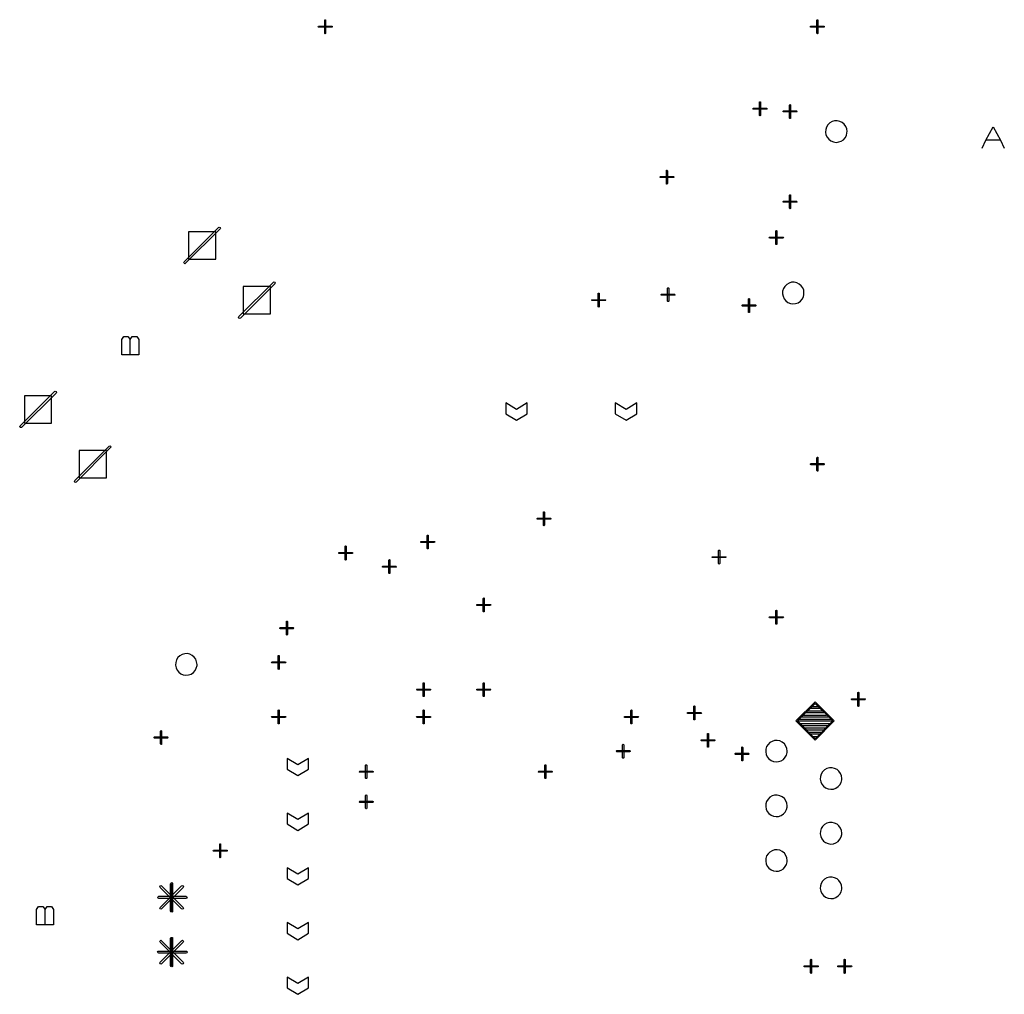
# Model space of a CAD drawing. Extents: x -658 to 530, y -320 to 521.
# Tile 21 of 28: x 96 to 226, y 254 to 382. Entities that reach past the tile are written whole.
import ezdxf

# ---------------------------------------------------------------- set-up
doc = ezdxf.new("R2010")
doc.units = 0
doc.layers.add('1', color=1, linetype='CONTINUOUS')

msp = doc.modelspace()

# ---------------------------------------------------------------- linework, layer by layer
at = {"layer": '1'}
for p, q in [((136.48, 381.73), (136.5, 381.78)), ((136.48, 380.03), (136.48, 381.73)), ((136.5, 381.78), (136.55, 381.8)), ((136.55, 381.8), (136.6, 381.78)), ((136.6, 381.78), (136.6, 381.73)), ((136.6, 381.73), (136.6, 380.03)), ((201.15, 381.73), (201.18, 381.78)), ((201.15, 380.03), (201.15, 381.73)), ((201.18, 381.78), (201.23, 381.8)), ((201.23, 381.8), (201.28, 381.78)), ((201.28, 381.78), (201.28, 381.73)), ((201.28, 381.73), (201.28, 380.03)), ((135.63, 380.88), (135.65, 380.93)), ((135.65, 380.83), (135.63, 380.88)), ((135.65, 380.93), (135.7, 380.95)), ((135.7, 380.8), (135.65, 380.83)), ((135.7, 380.95), (137.4, 380.95)), ((137.4, 380.8), (135.7, 380.8)), ((137.4, 380.95), (137.45, 380.93)), ((137.45, 380.83), (137.4, 380.8)), ((137.45, 380.93), (137.45, 380.88)), ((137.45, 380.88), (137.45, 380.83)), ((200.3, 380.88), (200.33, 380.93)), ((200.33, 380.83), (200.3, 380.88)), ((200.33, 380.93), (200.38, 380.95)), ((200.38, 380.8), (200.33, 380.83)), ((200.38, 380.95), (202.08, 380.95)), ((202.08, 380.8), (200.38, 380.8)), ((202.08, 380.95), (202.13, 380.93)), ((202.13, 380.83), (202.08, 380.8)), ((202.13, 380.93), (202.13, 380.88)), ((202.13, 380.88), (202.13, 380.83)), ((136.5, 379.98), (136.48, 380.03)), ((136.55, 379.95), (136.5, 379.98)), ((136.6, 379.98), (136.55, 379.95)), ((136.6, 380.03), (136.6, 379.98)), ((201.18, 379.98), (201.15, 380.03)), ((201.23, 379.95), (201.18, 379.98)), ((201.28, 379.98), (201.23, 379.95)), ((201.28, 380.03), (201.28, 379.98)), ((192.75, 370.1), (192.78, 370.15)), ((192.78, 370.05), (192.75, 370.1)), ((192.78, 370.15), (192.83, 370.17)), ((192.83, 370.02), (192.78, 370.05)), ((192.83, 370.17), (194.53, 370.17)), ((193.6, 370.95), (193.63, 371)), ((193.6, 369.25), (193.6, 370.95)), ((193.63, 371), (193.68, 371)), ((193.68, 371), (193.73, 371)), ((193.73, 371), (193.75, 370.95)), ((193.75, 370.95), (193.75, 369.25)), ((194.53, 370.17), (194.58, 370.15)), ((194.58, 370.05), (194.53, 370.02)), ((194.58, 370.15), (194.6, 370.1)), ((194.6, 370.1), (194.58, 370.05)), ((197.55, 370.57), (197.58, 370.62)), ((197.55, 368.87), (197.55, 370.57)), ((197.58, 370.62), (197.63, 370.65)), ((197.63, 370.65), (197.68, 370.62)), ((197.68, 370.62), (197.7, 370.57)), ((197.7, 370.57), (197.7, 368.87)), ((194.53, 370.02), (192.83, 370.02)), ((193.63, 369.2), (193.6, 369.25)), ((193.68, 369.17), (193.63, 369.2)), ((193.73, 369.2), (193.68, 369.17)), ((193.75, 369.25), (193.73, 369.2)), ((196.7, 369.72), (196.73, 369.77)), ((196.73, 369.67), (196.7, 369.72)), ((196.73, 369.77), (196.78, 369.8)), ((196.78, 369.67), (196.73, 369.67)), ((196.78, 369.8), (198.48, 369.8)), ((198.48, 369.67), (196.78, 369.67)), ((197.58, 368.82), (197.55, 368.87)), ((197.63, 368.82), (197.58, 368.82)), ((197.68, 368.82), (197.63, 368.82)), ((197.7, 368.87), (197.68, 368.82)), ((198.48, 369.8), (198.53, 369.77)), ((198.53, 369.67), (198.48, 369.67)), ((198.53, 369.77), (198.55, 369.72)), ((198.55, 369.72), (198.53, 369.67)), ((202.43, 367.68), (202.33, 367.35)), ((202.6, 367.98), (202.43, 367.68)), ((202.85, 368.23), (202.6, 367.98)), ((203.15, 368.4), (202.85, 368.23)), ((203.48, 368.5), (203.15, 368.4)), ((203.83, 368.5), (203.48, 368.5)), ((204.18, 368.43), (203.83, 368.5)), ((204.48, 368.28), (204.18, 368.43)), ((204.75, 368.05), (204.48, 368.28)), ((204.95, 367.78), (204.75, 368.05)), ((205.08, 367.45), (204.95, 367.78)), ((205.13, 367.1), (205.08, 367.45)), ((223.35, 365.95), (224.33, 367.73)), ((224.33, 367.73), (225.3, 365.95)), ((202.33, 367.35), (202.3, 367)), ((202.3, 367), (202.35, 366.65)), ((202.35, 366.65), (202.5, 366.35)), ((202.5, 366.35), (202.73, 366.08)), ((204.63, 366.03), (204.88, 366.28)), ((204.88, 366.28), (205.03, 366.6)), ((205.03, 366.6), (205.1, 366.93)), ((205.1, 366.93), (205.13, 367.1)), ((202.73, 366.08), (203, 365.88)), ((203, 365.88), (203.33, 365.73)), ((203.33, 365.73), (203.68, 365.68)), ((203.68, 365.68), (204.03, 365.73)), ((204.03, 365.73), (204.35, 365.83)), ((204.35, 365.83), (204.63, 366.03)), ((222.88, 364.9), (223.35, 365.95)), ((225.3, 365.95), (223.35, 365.95)), ((225.3, 365.95), (225.78, 364.9)), ((180.53, 361.1), (180.55, 361.15)), ((180.55, 361.05), (180.53, 361.1)), ((180.55, 361.15), (180.6, 361.17)), ((180.6, 361.05), (180.55, 361.05)), ((180.6, 361.17), (182.3, 361.17)), ((182.3, 361.05), (180.6, 361.05)), ((181.38, 361.95), (181.4, 362)), ((181.38, 360.25), (181.38, 361.95)), ((181.4, 362), (181.45, 362.02)), ((181.45, 362.02), (181.5, 362)), ((181.5, 362), (181.53, 361.95)), ((181.53, 361.95), (181.53, 360.25)), ((182.3, 361.17), (182.35, 361.15)), ((182.35, 361.05), (182.3, 361.05)), ((182.35, 361.15), (182.38, 361.1)), ((182.38, 361.1), (182.35, 361.05)), ((181.4, 360.2), (181.38, 360.25)), ((181.45, 360.2), (181.4, 360.2)), ((181.5, 360.2), (181.45, 360.2)), ((181.53, 360.25), (181.5, 360.2)), ((197.55, 358.72), (197.58, 358.77)), ((197.55, 357.02), (197.55, 358.72)), ((197.58, 358.77), (197.63, 358.8)), ((197.63, 358.8), (197.68, 358.77)), ((197.68, 358.77), (197.7, 358.72)), ((197.7, 358.72), (197.7, 357.02)), ((196.7, 357.87), (196.73, 357.92)), ((196.73, 357.82), (196.7, 357.87)), ((196.73, 357.92), (196.78, 357.95)), ((196.78, 357.8), (196.73, 357.82)), ((196.78, 357.95), (198.48, 357.95)), ((198.48, 357.8), (196.78, 357.8)), ((198.48, 357.95), (198.53, 357.92)), ((198.53, 357.82), (198.48, 357.8)), ((198.53, 357.92), (198.55, 357.87)), ((198.55, 357.87), (198.53, 357.82)), ((197.58, 356.97), (197.55, 357.02)), ((197.63, 356.95), (197.58, 356.97)), ((197.68, 356.97), (197.63, 356.95)), ((197.7, 357.02), (197.68, 356.97)), ((122.53, 354.5), (122.63, 354.53)), ((122.63, 354.53), (122.73, 354.5)), ((118, 349.98), (122.53, 354.5)), ((122.73, 354.3), (118.2, 349.78)), ((122.18, 353.93), (118.58, 353.93)), ((118.58, 353.93), (118.58, 350.33)), ((122.18, 350.33), (122.18, 353.93)), ((122.73, 354.5), (122.78, 354.4)), ((122.78, 354.4), (122.73, 354.3)), ((194.93, 353.2), (194.98, 353.22)), ((194.98, 353.22), (196.68, 353.22)), ((195.75, 354), (195.78, 354.05)), ((195.75, 352.3), (195.75, 354)), ((195.78, 354.05), (195.83, 354.07)), ((195.83, 354.07), (195.88, 354.05)), ((195.88, 354.05), (195.9, 354)), ((195.9, 354), (195.9, 352.3)), ((196.68, 353.22), (196.73, 353.2)), ((194.9, 353.15), (194.93, 353.2)), ((194.93, 353.1), (194.9, 353.15)), ((194.98, 353.1), (194.93, 353.1)), ((196.68, 353.1), (194.98, 353.1)), ((195.78, 352.25), (195.75, 352.3)), ((195.83, 352.25), (195.78, 352.25)), ((195.88, 352.25), (195.83, 352.25)), ((195.9, 352.3), (195.88, 352.25)), ((196.73, 353.1), (196.68, 353.1)), ((196.73, 353.2), (196.75, 353.15)), ((196.75, 353.15), (196.73, 353.1)), ((117.98, 349.88), (118, 349.98)), ((118, 349.78), (117.98, 349.88)), ((118.1, 349.73), (118, 349.78)), ((118.2, 349.78), (118.1, 349.73)), ((118.58, 350.33), (122.18, 350.33)), ((125.2, 342.78), (129.73, 347.3)), ((129.93, 347.1), (125.4, 342.58)), ((129.73, 347.3), (129.83, 347.35)), ((129.83, 347.35), (129.93, 347.3)), ((129.93, 347.3), (129.95, 347.2)), ((129.95, 347.2), (129.93, 347.1)), ((196.95, 346.75), (196.75, 346.48)), ((197.2, 347), (196.95, 346.75)), ((197.5, 347.18), (197.2, 347)), ((197.83, 347.28), (197.5, 347.18)), ((198.18, 347.28), (197.83, 347.28)), ((198.53, 347.2), (198.18, 347.28)), ((198.83, 347.05), (198.53, 347.2)), ((199.1, 346.83), (198.83, 347.05)), ((199.3, 346.55), (199.1, 346.83)), ((129.35, 346.73), (125.75, 346.73)), ((125.75, 346.73), (125.75, 343.15)), ((129.35, 343.15), (129.35, 346.73)), ((172.4, 345.8), (172.43, 345.85)), ((172.4, 344.1), (172.4, 345.8)), ((172.43, 345.85), (172.48, 345.85)), ((172.48, 345.85), (172.53, 345.85)), ((172.53, 345.85), (172.55, 345.8)), ((172.55, 345.8), (172.55, 344.1)), ((180.68, 345.65), (180.7, 345.7)), ((180.7, 345.6), (180.68, 345.65)), ((180.7, 345.7), (180.75, 345.72)), ((180.75, 345.6), (180.7, 345.6)), ((180.75, 345.72), (182.45, 345.72)), ((182.45, 345.6), (180.75, 345.6)), ((181.53, 346.5), (181.55, 346.55)), ((181.53, 344.8), (181.53, 346.5)), ((181.55, 346.55), (181.6, 346.57)), ((181.6, 346.57), (181.65, 346.55)), ((181.65, 346.55), (181.68, 346.5)), ((181.68, 346.5), (181.68, 344.8)), ((182.45, 345.72), (182.5, 345.7)), ((182.5, 345.6), (182.45, 345.6)), ((182.5, 345.7), (182.53, 345.65)), ((182.53, 345.65), (182.5, 345.6)), ((196.65, 346.13), (196.63, 345.78)), ((196.63, 345.78), (196.7, 345.45)), ((196.75, 346.48), (196.65, 346.13)), ((196.7, 345.45), (196.85, 345.13)), ((199.43, 346.23), (199.3, 346.55)), ((199.38, 345.38), (199.45, 345.7)), ((199.45, 345.88), (199.43, 346.23)), ((199.45, 345.7), (199.45, 345.88)), ((171.55, 344.95), (171.58, 345)), ((171.58, 344.9), (171.55, 344.95)), ((171.58, 345), (171.63, 345)), ((171.63, 344.88), (171.58, 344.9)), ((171.63, 345), (173.33, 345)), ((173.33, 344.88), (171.63, 344.88)), ((173.33, 345), (173.38, 345)), ((173.38, 344.9), (173.33, 344.88)), ((173.38, 345), (173.4, 344.95)), ((173.4, 344.95), (173.38, 344.9)), ((181.55, 344.75), (181.53, 344.8)), ((181.6, 344.75), (181.55, 344.75)), ((181.65, 344.75), (181.6, 344.75)), ((181.68, 344.8), (181.65, 344.75)), ((191.33, 344.27), (191.38, 344.3)), ((191.33, 344.22), (191.33, 344.27)), ((191.33, 344.17), (191.33, 344.22)), ((191.38, 344.15), (191.33, 344.17)), ((191.38, 344.3), (193.08, 344.3)), ((192.15, 345.07), (192.18, 345.12)), ((192.15, 343.37), (192.15, 345.07)), ((192.18, 345.12), (192.23, 345.15)), ((192.23, 345.15), (192.28, 345.12)), ((192.28, 345.12), (192.3, 345.07)), ((192.3, 345.07), (192.3, 343.37)), ((193.08, 344.3), (193.13, 344.27)), ((193.13, 344.17), (193.08, 344.15)), ((193.13, 344.27), (193.15, 344.22)), ((193.15, 344.22), (193.13, 344.17)), ((196.85, 345.13), (197.08, 344.85)), ((197.08, 344.85), (197.35, 344.65)), ((197.35, 344.65), (197.68, 344.5)), ((197.68, 344.5), (198, 344.45)), ((198, 344.45), (198.35, 344.5)), ((198.35, 344.5), (198.68, 344.6)), ((198.68, 344.6), (198.98, 344.8)), ((198.98, 344.8), (199.2, 345.08)), ((199.2, 345.08), (199.38, 345.38)), ((125.75, 343.15), (129.35, 343.15)), ((172.43, 344.05), (172.4, 344.1)), ((172.48, 344.03), (172.43, 344.05)), ((172.53, 344.05), (172.48, 344.03)), ((172.55, 344.1), (172.53, 344.05)), ((193.08, 344.15), (191.38, 344.15)), ((192.18, 343.32), (192.15, 343.37)), ((192.23, 343.3), (192.18, 343.32)), ((192.28, 343.32), (192.23, 343.3)), ((192.3, 343.37), (192.28, 343.32)), ((125.15, 342.68), (125.2, 342.78)), ((125.2, 342.58), (125.15, 342.68)), ((125.3, 342.53), (125.2, 342.58)), ((125.4, 342.58), (125.3, 342.53)), ((109.8, 339.78), (110.08, 340.18)), ((109.8, 337.75), (109.8, 339.78)), ((110.08, 340.18), (110.63, 340.18)), ((110.63, 340.18), (110.93, 339.78)), ((110.93, 339.78), (111.2, 340.18)), ((110.93, 337.75), (110.93, 339.78)), ((111.2, 340.18), (111.78, 340.18)), ((111.78, 340.18), (112.05, 339.78)), ((112.05, 339.78), (112.05, 337.75)), ((112.05, 337.75), (109.8, 337.75)), ((96.45, 328.4), (100.98, 332.93)), ((101.18, 332.73), (96.65, 328.2)), ((100.98, 332.93), (101.08, 332.98)), ((101.08, 332.98), (101.18, 332.93)), ((101.18, 332.93), (101.23, 332.83)), ((101.23, 332.83), (101.18, 332.73)), ((100.6, 332.38), (97.03, 332.38)), ((97.03, 332.38), (97.03, 328.78)), ((100.6, 328.78), (100.6, 332.38)), ((161.7, 330.58), (160.28, 331.43)), ((160.28, 331.43), (160.28, 330)), ((163.1, 331.43), (161.7, 330.58)), ((163.1, 330), (163.1, 331.43)), ((176.08, 330.58), (174.65, 331.43)), ((174.65, 331.43), (174.65, 330)), ((177.48, 331.43), (176.08, 330.58)), ((177.48, 330), (177.48, 331.43)), ((160.28, 330), (161.7, 329.15)), ((161.7, 329.15), (163.1, 330)), ((174.65, 330), (176.08, 329.15)), ((176.08, 329.15), (177.48, 330)), ((97.03, 328.78), (100.6, 328.78)), ((96.4, 328.3), (96.45, 328.4)), ((96.45, 328.2), (96.4, 328.3)), ((96.55, 328.18), (96.45, 328.2)), ((96.65, 328.2), (96.55, 328.18)), ((103.63, 321.23), (108.15, 325.75)), ((108.35, 325.55), (103.83, 321.03)), ((107.8, 325.18), (104.2, 325.18)), ((104.2, 325.18), (104.2, 321.58)), ((107.8, 321.58), (107.8, 325.18)), ((108.15, 325.75), (108.25, 325.78)), ((108.25, 325.78), (108.35, 325.75)), ((108.35, 325.75), (108.4, 325.65)), ((108.4, 325.65), (108.35, 325.55)), ((201.15, 324.23), (201.18, 324.28)), ((201.15, 322.53), (201.15, 324.23)), ((201.18, 324.28), (201.23, 324.3)), ((201.23, 324.3), (201.28, 324.28)), ((201.28, 324.28), (201.28, 324.23)), ((201.28, 324.23), (201.28, 322.53)), ((200.3, 323.38), (200.33, 323.43)), ((200.33, 323.33), (200.3, 323.38)), ((200.33, 323.43), (200.38, 323.45)), ((200.38, 323.3), (200.33, 323.33)), ((200.38, 323.45), (202.08, 323.45)), ((202.08, 323.3), (200.38, 323.3)), ((201.18, 322.48), (201.15, 322.53)), ((201.23, 322.45), (201.18, 322.48)), ((201.28, 322.48), (201.23, 322.45)), ((201.28, 322.53), (201.28, 322.48)), ((202.08, 323.45), (202.13, 323.43)), ((202.13, 323.33), (202.08, 323.3)), ((202.13, 323.43), (202.13, 323.38)), ((202.13, 323.38), (202.13, 323.33)), ((103.6, 321.13), (103.63, 321.23)), ((103.63, 321.03), (103.6, 321.13)), ((103.73, 320.98), (103.63, 321.03)), ((103.83, 321.03), (103.73, 320.98)), ((104.2, 321.58), (107.8, 321.58)), ((165.23, 317.1), (165.28, 317.13)), ((165.23, 317.05), (165.23, 317.1)), ((165.23, 315.35), (165.23, 317.05)), ((165.28, 317.13), (165.33, 317.1)), ((165.33, 317.1), (165.35, 317.05)), ((165.35, 317.05), (165.35, 315.35)), ((164.38, 316.25), (164.43, 316.28)), ((164.38, 316.2), (164.38, 316.25)), ((164.38, 316.15), (164.38, 316.2)), ((164.43, 316.13), (164.38, 316.15)), ((164.43, 316.28), (166.13, 316.28)), ((166.13, 316.13), (164.43, 316.13)), ((166.13, 316.28), (166.18, 316.25)), ((166.18, 316.15), (166.13, 316.13)), ((166.18, 316.25), (166.2, 316.2)), ((166.2, 316.2), (166.18, 316.15)), ((165.23, 315.3), (165.23, 315.35)), ((165.28, 315.28), (165.23, 315.3)), ((165.33, 315.3), (165.28, 315.28)), ((165.35, 315.35), (165.33, 315.3)), ((149.1, 313.15), (149.13, 313.2)), ((149.13, 313.1), (149.1, 313.15)), ((149.13, 313.2), (149.18, 313.2)), ((149.18, 313.08), (149.13, 313.1)), ((149.18, 313.2), (150.85, 313.2)), ((149.95, 314), (149.98, 314.05)), ((149.95, 312.3), (149.95, 314)), ((149.98, 314.05), (150.03, 314.05)), ((150.03, 314.05), (150.08, 314.05)), ((150.08, 314.05), (150.08, 314)), ((150.08, 314), (150.08, 312.3)), ((150.85, 313.2), (150.9, 313.2)), ((150.9, 313.1), (150.85, 313.08)), ((150.9, 313.2), (150.93, 313.15)), ((150.93, 313.15), (150.9, 313.1)), ((139.18, 312.6), (139.23, 312.63)), ((139.18, 312.55), (139.18, 312.6)), ((139.18, 310.85), (139.18, 312.55)), ((139.23, 312.63), (139.28, 312.6)), ((139.28, 312.6), (139.3, 312.55)), ((139.3, 312.55), (139.3, 310.85)), ((150.85, 313.08), (149.18, 313.08)), ((149.98, 312.25), (149.95, 312.3)), ((150.03, 312.23), (149.98, 312.25)), ((150.08, 312.25), (150.03, 312.23)), ((150.08, 312.3), (150.08, 312.25)), ((188.23, 312.02), (188.25, 312.07)), ((188.23, 310.32), (188.23, 312.02)), ((188.25, 312.07), (188.3, 312.07)), ((188.3, 312.07), (188.35, 312.07)), ((188.35, 312.07), (188.38, 312.02)), ((188.38, 312.02), (188.38, 310.32)), ((138.33, 311.75), (138.38, 311.78)), ((138.33, 311.7), (138.33, 311.75)), ((138.33, 311.65), (138.33, 311.7)), ((138.38, 311.63), (138.33, 311.65)), ((138.38, 311.78), (140.08, 311.78)), ((140.08, 311.63), (138.38, 311.63)), ((139.18, 310.8), (139.18, 310.85)), ((139.23, 310.78), (139.18, 310.8)), ((139.28, 310.8), (139.23, 310.78)), ((139.3, 310.85), (139.28, 310.8)), ((140.08, 311.78), (140.13, 311.75)), ((140.13, 311.65), (140.08, 311.63)), ((140.13, 311.75), (140.15, 311.7)), ((140.15, 311.7), (140.13, 311.65)), ((144.9, 310.75), (144.93, 310.8)), ((144.9, 309.05), (144.9, 310.75)), ((144.93, 310.8), (144.98, 310.83)), ((144.98, 310.83), (145.03, 310.8)), ((145.03, 310.8), (145.05, 310.75)), ((145.05, 310.75), (145.05, 309.05)), ((187.38, 311.17), (187.4, 311.22)), ((187.4, 311.12), (187.38, 311.17)), ((187.4, 311.22), (187.45, 311.22)), ((187.45, 311.1), (187.4, 311.12)), ((187.45, 311.22), (189.15, 311.22)), ((189.15, 311.1), (187.45, 311.1)), ((189.15, 311.22), (189.2, 311.22)), ((189.2, 311.12), (189.15, 311.1)), ((189.2, 311.22), (189.23, 311.17)), ((189.23, 311.17), (189.2, 311.12)), ((144.08, 309.95), (144.13, 309.98)), ((144.08, 309.9), (144.08, 309.95)), ((144.08, 309.85), (144.08, 309.9)), ((144.13, 309.83), (144.08, 309.85)), ((144.13, 309.98), (145.83, 309.98)), ((145.83, 309.83), (144.13, 309.83)), ((145.83, 309.98), (145.88, 309.95)), ((145.88, 309.85), (145.83, 309.83)), ((145.88, 309.95), (145.9, 309.9)), ((145.9, 309.9), (145.88, 309.85)), ((188.25, 310.27), (188.23, 310.32)), ((188.3, 310.25), (188.25, 310.27)), ((188.35, 310.27), (188.3, 310.25)), ((188.38, 310.32), (188.35, 310.27)), ((144.93, 309), (144.9, 309.05)), ((144.98, 309), (144.93, 309)), ((145.03, 309), (144.98, 309)), ((145.05, 309.05), (145.03, 309)), ((157.3, 305.72), (157.33, 305.77)), ((157.3, 304.02), (157.3, 305.72)), ((157.33, 305.77), (157.38, 305.8)), ((157.38, 305.8), (157.43, 305.77)), ((157.43, 305.77), (157.45, 305.72)), ((157.45, 305.72), (157.45, 304.02)), ((156.45, 304.87), (156.48, 304.92)), ((156.48, 304.82), (156.45, 304.87)), ((156.48, 304.92), (156.53, 304.95)), ((156.53, 304.8), (156.48, 304.82)), ((156.53, 304.95), (158.23, 304.95)), ((158.23, 304.8), (156.53, 304.8)), ((158.23, 304.95), (158.28, 304.92)), ((158.28, 304.82), (158.23, 304.8)), ((158.28, 304.92), (158.3, 304.87)), ((158.3, 304.87), (158.28, 304.82)), ((195.75, 304.1), (195.78, 304.15)), ((195.75, 302.4), (195.75, 304.1)), ((195.78, 304.15), (195.83, 304.18)), ((195.83, 304.18), (195.88, 304.15)), ((195.88, 304.15), (195.9, 304.1)), ((195.9, 304.1), (195.9, 302.4)), ((131.45, 302.73), (131.5, 302.75)), ((131.5, 302.75), (131.55, 302.73)), ((157.33, 303.97), (157.3, 304.02)), ((157.38, 303.95), (157.33, 303.97)), ((157.43, 303.97), (157.38, 303.95)), ((157.45, 304.02), (157.43, 303.97)), ((194.9, 303.25), (194.93, 303.3)), ((194.93, 303.2), (194.9, 303.25)), ((194.93, 303.3), (194.98, 303.33)), ((194.98, 303.2), (194.93, 303.2)), ((194.98, 303.33), (196.68, 303.33)), ((196.68, 303.2), (194.98, 303.2)), ((196.68, 303.33), (196.73, 303.3)), ((196.73, 303.2), (196.68, 303.2)), ((196.73, 303.3), (196.75, 303.25)), ((196.75, 303.25), (196.73, 303.2)), ((130.6, 301.88), (130.65, 301.9)), ((130.6, 301.83), (130.6, 301.88)), ((130.6, 301.78), (130.6, 301.83)), ((130.65, 301.75), (130.6, 301.78)), ((130.65, 301.9), (132.35, 301.9)), ((132.35, 301.75), (130.65, 301.75)), ((131.45, 302.68), (131.45, 302.73)), ((131.45, 300.98), (131.45, 302.68)), ((131.55, 302.73), (131.58, 302.68)), ((131.58, 302.68), (131.58, 300.98)), ((132.35, 301.9), (132.4, 301.88)), ((132.4, 301.78), (132.35, 301.75)), ((132.4, 301.88), (132.43, 301.83)), ((132.43, 301.83), (132.4, 301.78)), ((195.78, 302.35), (195.75, 302.4)), ((195.83, 302.35), (195.78, 302.35)), ((195.88, 302.35), (195.83, 302.35)), ((195.9, 302.4), (195.88, 302.35)), ((131.45, 300.93), (131.45, 300.98)), ((131.5, 300.9), (131.45, 300.93)), ((131.55, 300.93), (131.5, 300.9)), ((131.58, 300.98), (131.55, 300.93)), ((117, 297.65), (116.9, 297.3)), ((117.18, 297.95), (117, 297.65)), ((117.43, 298.18), (117.18, 297.95)), ((117.73, 298.35), (117.43, 298.18)), ((118.08, 298.45), (117.73, 298.35)), ((118.43, 298.48), (118.08, 298.45)), ((118.75, 298.4), (118.43, 298.48)), ((119.08, 298.23), (118.75, 298.4)), ((119.33, 298), (119.08, 298.23)), ((119.53, 297.73), (119.33, 298)), ((119.65, 297.4), (119.53, 297.73)), ((130.35, 298.18), (130.38, 298.23)), ((130.35, 296.48), (130.35, 298.18)), ((130.38, 298.23), (130.43, 298.25)), ((130.43, 298.25), (130.48, 298.23)), ((130.48, 298.23), (130.5, 298.18)), ((130.5, 298.18), (130.5, 296.48)), ((116.9, 297.3), (116.88, 296.98)), ((116.88, 296.98), (116.95, 296.63)), ((116.95, 296.63), (117.1, 296.3)), ((117.1, 296.3), (117.3, 296.03)), ((119.45, 296.25), (119.6, 296.55)), ((119.6, 296.55), (119.7, 296.9)), ((119.7, 297.05), (119.65, 297.4)), ((119.7, 296.9), (119.7, 297.05)), ((129.5, 297.33), (129.53, 297.38)), ((129.53, 297.28), (129.5, 297.33)), ((129.53, 297.38), (129.58, 297.4)), ((129.58, 297.25), (129.53, 297.28)), ((129.58, 297.4), (131.28, 297.4)), ((131.28, 297.25), (129.58, 297.25)), ((130.38, 296.43), (130.35, 296.48)), ((130.43, 296.4), (130.38, 296.43)), ((130.48, 296.43), (130.43, 296.4)), ((130.5, 296.48), (130.48, 296.43)), ((131.28, 297.4), (131.33, 297.38)), ((131.33, 297.28), (131.28, 297.25)), ((131.33, 297.38), (131.35, 297.33)), ((131.35, 297.33), (131.33, 297.28)), ((117.3, 296.03), (117.58, 295.83)), ((117.58, 295.83), (117.9, 295.7)), ((117.9, 295.7), (118.25, 295.65)), ((118.25, 295.65), (118.6, 295.68)), ((118.6, 295.68), (118.93, 295.8)), ((118.93, 295.8), (119.23, 295.98)), ((119.23, 295.98), (119.45, 296.25)), ((148.55, 293.75), (148.58, 293.8)), ((148.58, 293.7), (148.55, 293.75)), ((148.58, 293.8), (148.63, 293.8)), ((148.63, 293.68), (148.58, 293.7)), ((148.63, 293.8), (150.33, 293.8)), ((149.4, 294.58), (149.43, 294.63)), ((149.4, 292.9), (149.4, 294.58)), ((149.43, 294.63), (149.48, 294.65)), ((149.48, 294.65), (149.53, 294.63)), ((149.53, 294.63), (149.55, 294.58)), ((149.55, 294.58), (149.55, 292.9)), ((150.33, 293.8), (150.38, 293.8)), ((150.38, 293.7), (150.33, 293.68)), ((150.38, 293.8), (150.4, 293.75)), ((150.4, 293.75), (150.38, 293.7)), ((156.45, 293.75), (156.48, 293.8)), ((156.48, 293.7), (156.45, 293.75)), ((156.48, 293.8), (156.53, 293.8)), ((156.53, 293.68), (156.48, 293.7)), ((156.53, 293.8), (158.23, 293.8)), ((157.3, 294.58), (157.33, 294.63)), ((157.3, 292.9), (157.3, 294.58)), ((157.33, 294.63), (157.38, 294.65)), ((157.38, 294.65), (157.43, 294.63)), ((157.43, 294.63), (157.45, 294.58)), ((157.45, 294.58), (157.45, 292.9)), ((158.23, 293.8), (158.28, 293.8)), ((158.28, 293.7), (158.23, 293.68)), ((158.28, 293.8), (158.3, 293.75)), ((158.3, 293.75), (158.28, 293.7)), ((150.33, 293.68), (148.63, 293.68)), ((149.43, 292.85), (149.4, 292.9)), ((149.48, 292.83), (149.43, 292.85)), ((149.53, 292.85), (149.48, 292.83)), ((149.55, 292.9), (149.53, 292.85)), ((158.23, 293.68), (156.53, 293.68)), ((157.33, 292.85), (157.3, 292.9)), ((157.38, 292.83), (157.33, 292.85)), ((157.43, 292.85), (157.38, 292.83)), ((157.45, 292.9), (157.43, 292.85)), ((205.68, 292.48), (205.7, 292.53)), ((205.7, 292.43), (205.68, 292.48)), ((205.7, 292.53), (205.75, 292.55)), ((205.75, 292.4), (205.7, 292.43)), ((205.75, 292.55), (207.45, 292.55)), ((207.45, 292.4), (205.75, 292.4)), ((206.53, 293.33), (206.55, 293.38)), ((206.53, 291.63), (206.53, 293.33)), ((206.55, 293.38), (206.6, 293.4)), ((206.6, 293.4), (206.65, 293.38)), ((206.65, 293.38), (206.68, 293.33)), ((206.68, 293.33), (206.68, 291.63)), ((207.45, 292.55), (207.5, 292.53)), ((207.5, 292.43), (207.45, 292.4)), ((207.5, 292.53), (207.53, 292.48)), ((207.53, 292.48), (207.5, 292.43)), ((184.98, 291.52), (185, 291.57)), ((184.98, 289.82), (184.98, 291.52)), ((185, 291.57), (185.05, 291.6)), ((185.05, 291.6), (185.1, 291.57)), ((185.1, 291.57), (185.13, 291.52)), ((185.13, 291.52), (185.13, 289.82)), ((198.4, 289.63), (200.93, 292.13)), ((198.6, 289.63), (200.93, 291.93)), ((201.6, 291.25), (200.25, 291.25)), ((200.53, 291.55), (201.3, 291.55)), ((201.03, 291.83), (200.83, 291.83)), ((200.93, 292.13), (203.43, 289.63)), ((200.93, 291.93), (203.23, 289.63)), ((206.55, 291.58), (206.53, 291.63)), ((206.6, 291.55), (206.55, 291.58)), ((206.65, 291.58), (206.6, 291.55)), ((206.68, 291.63), (206.65, 291.58)), ((129.5, 290.15), (129.53, 290.2)), ((129.53, 290.1), (129.5, 290.15)), ((129.53, 290.2), (129.58, 290.23)), ((129.58, 290.08), (129.53, 290.1)), ((129.58, 290.23), (131.28, 290.23)), ((131.28, 290.08), (129.58, 290.08)), ((130.35, 291), (130.38, 291.05)), ((130.35, 289.3), (130.35, 291)), ((130.38, 291.05), (130.43, 291.08)), ((130.43, 291.08), (130.48, 291.05)), ((130.48, 291.05), (130.5, 291)), ((130.5, 291), (130.5, 289.3)), ((131.28, 290.23), (131.33, 290.2)), ((131.33, 290.1), (131.28, 290.08)), ((131.33, 290.2), (131.35, 290.15)), ((131.35, 290.15), (131.33, 290.1)), ((148.55, 290.15), (148.58, 290.2)), ((148.58, 290.1), (148.55, 290.15)), ((148.58, 290.2), (148.63, 290.23)), ((148.63, 290.08), (148.58, 290.1)), ((148.63, 290.23), (150.33, 290.23)), ((150.33, 290.08), (148.63, 290.08)), ((149.4, 291), (149.43, 291.05)), ((149.4, 289.3), (149.4, 291)), ((149.43, 291.05), (149.48, 291.08)), ((149.48, 291.08), (149.53, 291.05)), ((149.53, 291.05), (149.55, 291)), ((149.55, 291), (149.55, 289.3)), ((150.33, 290.23), (150.38, 290.2)), ((150.38, 290.1), (150.33, 290.08)), ((150.38, 290.2), (150.4, 290.15)), ((150.4, 290.15), (150.38, 290.1)), ((175.88, 290.2), (175.93, 290.23)), ((175.88, 290.15), (175.88, 290.2)), ((175.88, 290.1), (175.88, 290.15)), ((175.93, 290.08), (175.88, 290.1)), ((175.93, 290.23), (177.63, 290.23)), ((177.63, 290.08), (175.93, 290.08)), ((176.7, 291), (176.73, 291.05)), ((176.7, 289.3), (176.7, 291)), ((176.73, 291.05), (176.78, 291.08)), ((176.78, 291.08), (176.83, 291.05)), ((176.83, 291.05), (176.85, 291)), ((176.85, 291), (176.85, 289.3)), ((177.63, 290.23), (177.68, 290.2)), ((177.68, 290.1), (177.63, 290.08)), ((177.68, 290.2), (177.7, 290.15)), ((177.7, 290.15), (177.68, 290.1)), ((184.13, 290.67), (184.15, 290.72)), ((184.15, 290.62), (184.13, 290.67)), ((184.15, 290.72), (184.2, 290.75)), ((184.2, 290.62), (184.15, 290.62)), ((184.2, 290.75), (185.9, 290.75)), ((185.9, 290.62), (184.2, 290.62)), ((185, 289.77), (184.98, 289.82)), ((185.13, 289.82), (185.1, 289.77)), ((185.9, 290.75), (185.95, 290.72)), ((185.95, 290.62), (185.9, 290.62)), ((185.95, 290.72), (185.98, 290.67)), ((185.98, 290.67), (185.95, 290.62)), ((198.83, 289.85), (203, 289.85)), ((202.73, 290.13), (199.13, 290.13)), ((199.4, 290.4), (202.43, 290.4)), ((202.15, 290.7), (199.68, 290.7)), ((199.98, 290.98), (201.88, 290.98)), ((130.38, 289.25), (130.35, 289.3)), ((130.43, 289.23), (130.38, 289.25)), ((130.48, 289.25), (130.43, 289.23)), ((130.5, 289.3), (130.48, 289.25)), ((149.43, 289.25), (149.4, 289.3)), ((149.48, 289.23), (149.43, 289.25)), ((149.53, 289.25), (149.48, 289.23)), ((149.55, 289.3), (149.53, 289.25)), ((176.73, 289.25), (176.7, 289.3)), ((176.78, 289.23), (176.73, 289.25)), ((176.83, 289.25), (176.78, 289.23)), ((176.85, 289.3), (176.83, 289.25)), ((185.05, 289.77), (185, 289.77)), ((185.1, 289.77), (185.05, 289.77)), ((200.93, 287.1), (198.4, 289.63)), ((200.93, 287.3), (198.6, 289.63)), ((203.18, 289.58), (198.65, 289.58)), ((198.95, 289.28), (202.9, 289.28)), ((202.63, 289), (199.23, 289)), ((199.5, 288.73), (202.33, 288.73)), ((203.23, 289.63), (200.93, 287.3)), ((203.43, 289.63), (200.93, 287.1)), ((114.05, 287.45), (114.08, 287.5)), ((114.08, 287.4), (114.05, 287.45)), ((114.08, 287.5), (114.13, 287.53)), ((114.13, 287.38), (114.08, 287.4)), ((114.13, 287.53), (115.83, 287.53)), ((115.83, 287.38), (114.13, 287.38)), ((114.9, 288.3), (114.93, 288.35)), ((114.9, 286.6), (114.9, 288.3)), ((114.93, 288.35), (114.98, 288.38)), ((114.98, 288.38), (115.03, 288.35)), ((115.03, 288.35), (115.05, 288.3)), ((115.05, 288.3), (115.05, 286.6)), ((115.83, 287.53), (115.88, 287.5)), ((115.88, 287.4), (115.83, 287.38)), ((115.88, 287.5), (115.9, 287.45)), ((115.9, 287.45), (115.88, 287.4)), ((186.78, 287.95), (186.8, 288)), ((186.78, 286.25), (186.78, 287.95)), ((186.8, 288), (186.85, 288)), ((186.85, 288), (186.9, 288)), ((186.9, 288), (186.93, 287.95)), ((186.93, 287.95), (186.93, 286.25)), ((202.05, 288.43), (199.78, 288.43)), ((200.08, 288.15), (201.78, 288.15)), ((201.48, 287.88), (200.35, 287.88)), ((200.63, 287.58), (201.2, 287.58)), ((114.93, 286.55), (114.9, 286.6)), ((114.98, 286.53), (114.93, 286.55)), ((115.03, 286.55), (114.98, 286.53)), ((115.05, 286.6), (115.03, 286.55)), ((175.63, 286.5), (175.65, 286.55)), ((175.63, 284.8), (175.63, 286.5)), ((175.65, 286.55), (175.7, 286.58)), ((175.7, 286.58), (175.75, 286.55)), ((175.75, 286.55), (175.78, 286.5)), ((175.78, 286.5), (175.78, 284.8)), ((185.93, 287.1), (185.95, 287.15)), ((185.95, 287.05), (185.93, 287.1)), ((185.95, 287.15), (186, 287.15)), ((186, 287.03), (185.95, 287.05)), ((186, 287.15), (187.7, 287.15)), ((187.7, 287.03), (186, 287.03)), ((186.8, 286.2), (186.78, 286.25)), ((186.85, 286.18), (186.8, 286.2)), ((186.9, 286.2), (186.85, 286.18)), ((186.93, 286.25), (186.9, 286.2)), ((187.7, 287.15), (187.75, 287.15)), ((187.75, 287.05), (187.7, 287.03)), ((187.75, 287.15), (187.75, 287.1)), ((187.75, 287.1), (187.75, 287.05)), ((191.28, 286.2), (191.33, 286.23)), ((191.28, 286.15), (191.28, 286.2)), ((191.28, 284.45), (191.28, 286.15)), ((191.33, 286.23), (191.38, 286.2)), ((191.38, 286.2), (191.4, 286.15)), ((191.4, 286.15), (191.4, 284.45)), ((194.55, 286.25), (194.43, 285.9)), ((194.73, 286.55), (194.55, 286.25)), ((194.98, 286.78), (194.73, 286.55)), ((195.28, 286.95), (194.98, 286.78)), ((195.6, 287.05), (195.28, 286.95)), ((195.95, 287.08), (195.6, 287.05)), ((196.3, 287), (195.95, 287.08)), ((196.6, 286.83), (196.3, 287)), ((196.88, 286.6), (196.6, 286.83)), ((197.08, 286.33), (196.88, 286.6)), ((197.2, 286), (197.08, 286.33)), ((197.25, 285.65), (197.2, 286)), ((132.95, 283.85), (131.53, 284.7)), ((131.53, 284.7), (131.53, 283.3)), ((134.35, 284.7), (132.95, 283.85)), ((134.35, 283.3), (134.35, 284.7)), ((174.78, 285.65), (174.8, 285.7)), ((174.8, 285.6), (174.78, 285.65)), ((174.8, 285.7), (174.85, 285.73)), ((174.85, 285.58), (174.8, 285.6)), ((174.85, 285.73), (176.55, 285.73)), ((176.55, 285.58), (174.85, 285.58)), ((175.65, 284.75), (175.63, 284.8)), ((175.7, 284.73), (175.65, 284.75)), ((175.75, 284.75), (175.7, 284.73)), ((175.78, 284.8), (175.75, 284.75)), ((176.55, 285.73), (176.6, 285.7)), ((176.6, 285.6), (176.55, 285.58)), ((176.6, 285.7), (176.63, 285.65)), ((176.63, 285.65), (176.6, 285.6)), ((190.43, 285.35), (190.48, 285.38)), ((190.43, 285.3), (190.43, 285.35)), ((190.43, 285.25), (190.43, 285.3)), ((190.48, 285.23), (190.43, 285.25)), ((190.48, 285.38), (192.18, 285.38)), ((192.18, 285.23), (190.48, 285.23)), ((192.18, 285.38), (192.23, 285.35)), ((192.23, 285.25), (192.18, 285.23)), ((192.23, 285.35), (192.25, 285.3)), ((192.25, 285.3), (192.23, 285.25)), ((194.43, 285.9), (194.43, 285.58)), ((194.43, 285.58), (194.48, 285.23)), ((194.48, 285.23), (194.63, 284.9)), ((194.63, 284.9), (194.85, 284.63)), ((196.75, 284.58), (196.98, 284.85)), ((196.98, 284.85), (197.15, 285.15)), ((197.15, 285.15), (197.23, 285.48)), ((197.23, 285.48), (197.25, 285.65)), ((141.85, 283.8), (141.88, 283.85)), ((141.85, 282.1), (141.85, 283.8)), ((141.88, 283.85), (141.93, 283.88)), ((141.93, 283.88), (141.98, 283.85)), ((141.98, 283.85), (142, 283.8)), ((142, 283.8), (142, 282.1)), ((165.4, 283.8), (165.43, 283.85)), ((165.4, 282.1), (165.4, 283.8)), ((165.43, 283.85), (165.48, 283.88)), ((165.48, 283.88), (165.53, 283.85)), ((165.53, 283.85), (165.53, 283.8)), ((165.53, 283.8), (165.53, 282.1)), ((191.28, 284.4), (191.28, 284.45)), ((191.33, 284.38), (191.28, 284.4)), ((191.38, 284.4), (191.33, 284.38)), ((191.4, 284.45), (191.38, 284.4)), ((194.85, 284.63), (195.13, 284.43)), ((195.13, 284.43), (195.45, 284.3)), ((195.45, 284.3), (195.8, 284.25)), ((195.8, 284.25), (196.13, 284.28)), ((196.13, 284.28), (196.45, 284.4)), ((196.45, 284.4), (196.75, 284.58)), ((202.45, 283.38), (202.15, 283.2)), ((202.8, 283.45), (202.45, 283.38)), ((203.15, 283.48), (202.8, 283.45)), ((203.48, 283.4), (203.15, 283.48)), ((203.8, 283.25), (203.48, 283.4)), ((131.53, 283.3), (132.95, 282.45)), ((132.95, 282.45), (134.35, 283.3)), ((141, 282.95), (141.03, 283)), ((141.03, 282.9), (141, 282.95)), ((141.03, 283), (141.08, 283.03)), ((141.08, 282.9), (141.03, 282.9)), ((141.08, 283.03), (142.78, 283.03)), ((142.78, 282.9), (141.08, 282.9)), ((141.88, 282.05), (141.85, 282.1)), ((141.93, 282.05), (141.88, 282.05)), ((141.98, 282.05), (141.93, 282.05)), ((142, 282.1), (141.98, 282.05)), ((142.78, 283.03), (142.83, 283)), ((142.83, 282.9), (142.78, 282.9)), ((142.83, 283), (142.85, 282.95)), ((142.85, 282.95), (142.83, 282.9)), ((164.55, 282.95), (164.58, 283)), ((164.58, 282.9), (164.55, 282.95)), ((164.58, 283), (164.63, 283.03)), ((164.63, 282.9), (164.58, 282.9)), ((164.63, 283.03), (166.33, 283.03)), ((166.33, 282.9), (164.63, 282.9)), ((165.43, 282.05), (165.4, 282.1)), ((165.48, 282.05), (165.43, 282.05)), ((165.53, 282.05), (165.48, 282.05)), ((165.53, 282.1), (165.53, 282.05)), ((166.33, 283.03), (166.38, 283)), ((166.38, 282.9), (166.33, 282.9)), ((166.38, 283), (166.38, 282.95)), ((166.38, 282.95), (166.38, 282.9)), ((201.63, 282.33), (201.6, 281.98)), ((201.73, 282.65), (201.63, 282.33)), ((201.9, 282.95), (201.73, 282.65)), ((202.15, 283.2), (201.9, 282.95)), ((204.05, 283.03), (203.8, 283.25)), ((204.25, 282.73), (204.05, 283.03)), ((204.38, 282.4), (204.25, 282.73)), ((204.43, 282.05), (204.38, 282.4)), ((204.43, 281.9), (204.43, 282.05)), ((201.6, 281.98), (201.68, 281.63)), ((201.68, 281.63), (201.8, 281.3)), ((201.8, 281.3), (202.03, 281.05)), ((202.03, 281.05), (202.3, 280.83)), ((202.3, 280.83), (202.63, 280.7)), ((203.33, 280.68), (203.65, 280.8)), ((203.65, 280.8), (203.93, 281)), ((203.93, 281), (204.18, 281.25)), ((204.18, 281.25), (204.33, 281.55)), ((204.33, 281.55), (204.43, 281.9)), ((141.85, 279.85), (141.88, 279.9)), ((141.85, 278.15), (141.85, 279.85)), ((141.88, 279.9), (141.93, 279.93)), ((141.93, 279.93), (141.98, 279.9)), ((141.98, 279.9), (142, 279.85)), ((142, 279.85), (142, 278.15)), ((194.98, 279.6), (194.73, 279.35)), ((195.28, 279.78), (194.98, 279.6)), ((195.6, 279.88), (195.28, 279.78)), ((195.95, 279.88), (195.6, 279.88)), ((196.3, 279.8), (195.95, 279.88)), ((196.6, 279.65), (196.3, 279.8)), ((196.88, 279.43), (196.6, 279.65)), ((202.63, 280.7), (202.98, 280.65)), ((202.98, 280.65), (203.33, 280.68)), ((141, 279), (141.03, 279.05)), ((141.03, 278.95), (141, 279)), ((141.03, 279.05), (141.08, 279.08)), ((141.08, 278.93), (141.03, 278.95)), ((141.08, 279.08), (142.78, 279.08)), ((142.78, 278.93), (141.08, 278.93)), ((142.78, 279.08), (142.83, 279.05)), ((142.83, 278.95), (142.78, 278.93)), ((142.83, 279.05), (142.85, 279)), ((142.85, 279), (142.83, 278.95)), ((194.55, 279.05), (194.43, 278.73)), ((194.43, 278.73), (194.43, 278.38)), ((194.43, 278.38), (194.48, 278.03)), ((194.73, 279.35), (194.55, 279.05)), ((197.08, 279.15), (196.88, 279.43)), ((197.2, 278.83), (197.08, 279.15)), ((197.15, 277.98), (197.23, 278.3)), ((197.25, 278.48), (197.2, 278.83)), ((197.23, 278.3), (197.25, 278.48)), ((132.95, 276.68), (131.53, 277.53)), ((131.53, 277.53), (131.53, 276.1)), ((134.35, 277.53), (132.95, 276.68)), ((134.35, 276.1), (134.35, 277.53)), ((141.88, 278.1), (141.85, 278.15)), ((141.93, 278.08), (141.88, 278.1)), ((141.98, 278.1), (141.93, 278.08)), ((142, 278.15), (141.98, 278.1)), ((194.48, 278.03), (194.63, 277.73)), ((194.63, 277.73), (194.85, 277.45)), ((194.85, 277.45), (195.13, 277.25)), ((195.13, 277.25), (195.45, 277.1)), ((195.45, 277.1), (195.8, 277.05)), ((195.8, 277.05), (196.13, 277.08)), ((196.13, 277.08), (196.45, 277.2)), ((196.45, 277.2), (196.75, 277.4)), ((196.75, 277.4), (196.98, 277.65)), ((196.98, 277.65), (197.15, 277.98)), ((131.53, 276.1), (132.95, 275.25)), ((132.95, 275.25), (134.35, 276.1)), ((201.9, 275.75), (201.73, 275.48)), ((202.15, 276), (201.9, 275.75)), ((202.45, 276.18), (202.15, 276)), ((202.8, 276.28), (202.45, 276.18)), ((203.15, 276.28), (202.8, 276.28)), ((203.48, 276.2), (203.15, 276.28)), ((203.8, 276.05), (203.48, 276.2)), ((204.05, 275.83), (203.8, 276.05)), ((204.25, 275.55), (204.05, 275.83)), ((201.63, 275.13), (201.6, 274.78)), ((201.6, 274.78), (201.68, 274.45)), ((201.73, 275.48), (201.63, 275.13)), ((201.68, 274.45), (201.8, 274.13)), ((204.18, 274.08), (204.33, 274.38)), ((204.38, 275.23), (204.25, 275.55)), ((204.33, 274.38), (204.43, 274.7)), ((204.43, 274.88), (204.38, 275.23)), ((204.43, 274.7), (204.43, 274.88)), ((122.68, 273.43), (122.7, 273.48)), ((122.68, 271.73), (122.68, 273.43)), ((122.7, 273.48), (122.75, 273.5)), ((122.75, 273.5), (122.8, 273.48)), ((122.8, 273.48), (122.8, 273.43)), ((122.8, 273.43), (122.8, 271.73)), ((201.8, 274.13), (202.03, 273.85)), ((202.03, 273.85), (202.3, 273.65)), ((202.3, 273.65), (202.63, 273.53)), ((202.63, 273.53), (202.98, 273.45)), ((202.98, 273.45), (203.33, 273.5)), ((203.33, 273.5), (203.65, 273.6)), ((203.65, 273.6), (203.93, 273.8)), ((203.93, 273.8), (204.18, 274.08)), ((121.83, 272.58), (121.85, 272.63)), ((121.85, 272.53), (121.83, 272.58)), ((121.85, 272.63), (121.9, 272.65)), ((121.9, 272.5), (121.85, 272.53)), ((121.9, 272.65), (123.6, 272.65)), ((123.6, 272.5), (121.9, 272.5)), ((122.7, 271.68), (122.68, 271.73)), ((122.8, 271.73), (122.8, 271.68)), ((123.6, 272.65), (123.65, 272.63)), ((123.65, 272.53), (123.6, 272.5)), ((123.65, 272.63), (123.65, 272.58)), ((123.65, 272.58), (123.65, 272.53)), ((194.55, 271.88), (194.43, 271.55)), ((194.73, 272.18), (194.55, 271.88)), ((194.98, 272.4), (194.73, 272.18)), ((195.28, 272.58), (194.98, 272.4)), ((195.6, 272.68), (195.28, 272.58)), ((195.95, 272.7), (195.6, 272.68)), ((196.3, 272.63), (195.95, 272.7)), ((196.6, 272.45), (196.3, 272.63)), ((196.88, 272.23), (196.6, 272.45)), ((197.08, 271.95), (196.88, 272.23)), ((197.2, 271.63), (197.08, 271.95)), ((122.75, 271.65), (122.7, 271.68)), ((122.8, 271.68), (122.75, 271.65)), ((194.43, 271.55), (194.43, 271.2)), ((194.43, 271.2), (194.48, 270.85)), ((194.48, 270.85), (194.63, 270.53)), ((194.63, 270.53), (194.85, 270.28)), ((196.75, 270.2), (196.98, 270.48)), ((196.98, 270.48), (197.15, 270.78)), ((197.15, 270.78), (197.23, 271.13)), ((197.25, 271.28), (197.2, 271.63)), ((197.23, 271.13), (197.25, 271.28)), ((132.95, 269.48), (131.53, 270.33)), ((131.53, 270.33), (131.53, 268.93)), ((134.35, 270.33), (132.95, 269.48)), ((134.35, 268.93), (134.35, 270.33)), ((194.85, 270.28), (195.13, 270.05)), ((195.13, 270.05), (195.45, 269.93)), ((195.45, 269.93), (195.8, 269.88)), ((195.8, 269.88), (196.13, 269.9)), ((196.13, 269.9), (196.45, 270.03)), ((196.45, 270.03), (196.75, 270.2)), ((114.8, 267.85), (114.85, 267.95)), ((114.85, 267.75), (114.8, 267.85)), ((114.85, 267.95), (114.95, 267.98)), ((114.85, 265.12), (117.68, 267.95)), ((114.95, 267.98), (115.05, 267.95)), ((115.05, 267.95), (117.88, 265.12)), ((116.23, 268.23), (116.28, 268.33)), ((116.23, 264.62), (116.23, 268.23)), ((116.28, 268.33), (116.38, 268.38)), ((116.38, 268.38), (116.48, 268.33)), ((116.38, 264.63), (116.38, 268.23)), ((116.38, 264.63), (116.38, 268.23)), ((116.38, 264.63), (116.38, 268.23)), ((116.48, 268.33), (116.5, 268.23)), ((116.5, 268.23), (116.5, 264.62)), ((117.68, 267.95), (117.78, 267.98)), ((117.78, 267.98), (117.88, 267.95)), ((117.88, 267.95), (117.93, 267.85)), ((117.93, 267.85), (117.88, 267.75)), ((131.53, 268.93), (132.95, 268.08)), ((132.95, 268.08), (134.35, 268.93)), ((201.63, 267.95), (201.6, 267.6)), ((201.73, 268.28), (201.63, 267.95)), ((201.9, 268.58), (201.73, 268.28)), ((202.15, 268.83), (201.9, 268.58)), ((202.45, 269), (202.15, 268.83)), ((202.8, 269.08), (202.45, 269)), ((203.15, 269.1), (202.8, 269.08)), ((203.48, 269.03), (203.15, 269.1)), ((203.8, 268.88), (203.48, 269.03)), ((204.05, 268.65), (203.8, 268.88)), ((204.25, 268.35), (204.05, 268.65)), ((204.38, 268.03), (204.25, 268.35)), ((204.43, 267.7), (204.38, 268.03)), ((114.53, 266.43), (114.58, 266.53)), ((114.58, 266.53), (114.68, 266.58)), ((114.68, 266.58), (118.25, 266.58)), ((117.68, 264.92), (114.85, 267.75)), ((117.88, 267.75), (115.05, 264.92)), ((118.25, 266.58), (118.35, 266.53)), ((118.35, 266.53), (118.4, 266.43)), ((201.6, 267.6), (201.68, 267.25)), ((201.68, 267.25), (201.8, 266.95)), ((201.8, 266.95), (202.03, 266.68)), ((202.03, 266.68), (202.3, 266.45)), ((203.65, 266.43), (203.93, 266.63)), ((203.93, 266.63), (204.18, 266.88)), ((204.18, 266.88), (204.33, 267.18)), ((204.33, 267.18), (204.43, 267.53)), ((204.43, 267.53), (204.43, 267.7)), ((98.6, 264.85), (98.88, 265.25)), ((98.88, 265.25), (99.45, 265.25)), ((99.45, 265.25), (99.73, 264.85)), ((99.73, 264.85), (100.03, 265.25)), ((100.03, 265.25), (100.58, 265.25)), ((100.58, 265.25), (100.85, 264.85)), ((114.58, 266.33), (114.53, 266.43)), ((114.68, 266.3), (114.58, 266.33)), ((118.25, 266.3), (114.68, 266.3)), ((118.35, 266.33), (118.25, 266.3)), ((118.4, 266.43), (118.35, 266.33)), ((202.3, 266.45), (202.63, 266.33)), ((202.63, 266.33), (202.98, 266.28)), ((202.98, 266.28), (203.33, 266.3)), ((203.33, 266.3), (203.65, 266.43)), ((98.6, 262.83), (98.6, 264.85)), ((99.73, 262.83), (99.73, 264.85)), ((100.85, 264.85), (100.85, 262.83)), ((114.8, 265.02), (114.85, 265.12)), ((114.85, 264.92), (114.8, 265.02)), ((114.95, 264.88), (114.85, 264.92)), ((115.05, 264.92), (114.95, 264.88)), ((116.28, 264.52), (116.23, 264.62)), ((116.38, 264.5), (116.28, 264.52)), ((116.48, 264.52), (116.38, 264.5)), ((116.5, 264.62), (116.48, 264.52)), ((117.78, 264.88), (117.68, 264.92)), ((117.88, 264.92), (117.78, 264.88)), ((117.88, 265.12), (117.93, 265.02)), ((117.93, 265.02), (117.88, 264.92)), ((100.85, 262.83), (98.6, 262.83)), ((132.95, 262.3), (131.53, 263.15)), ((131.53, 263.15), (131.53, 261.73)), ((134.35, 263.15), (132.95, 262.3)), ((134.35, 261.73), (134.35, 263.15)), ((131.53, 261.73), (132.95, 260.88)), ((132.95, 260.88), (134.35, 261.73)), ((114.8, 260.65), (114.85, 260.75)), ((114.85, 260.55), (114.8, 260.65)), ((114.85, 260.75), (114.95, 260.8)), ((114.85, 257.92), (117.68, 260.75)), ((117.68, 257.72), (114.85, 260.55)), ((114.95, 260.8), (115.05, 260.75)), ((115.05, 260.75), (117.88, 257.92)), ((117.88, 260.55), (115.05, 257.72)), ((116.23, 261.05), (116.28, 261.15)), ((116.23, 257.45), (116.23, 261.05)), ((116.28, 261.15), (116.38, 261.18)), ((116.38, 261.18), (116.48, 261.15)), ((116.38, 257.45), (116.38, 261.05)), ((116.38, 257.45), (116.38, 261.05)), ((116.38, 257.45), (116.38, 261.05)), ((116.48, 261.15), (116.5, 261.05)), ((116.5, 261.05), (116.5, 257.45)), ((117.68, 260.75), (117.78, 260.8)), ((117.78, 260.8), (117.88, 260.75)), ((117.88, 260.75), (117.93, 260.65)), ((117.93, 260.65), (117.88, 260.55)), ((114.53, 259.25), (114.58, 259.35)), ((114.58, 259.15), (114.53, 259.25)), ((114.58, 259.35), (114.68, 259.38)), ((114.68, 259.1), (114.58, 259.15)), ((114.68, 259.38), (118.25, 259.38)), ((118.25, 259.1), (114.68, 259.1)), ((118.25, 259.38), (118.35, 259.35)), ((118.35, 259.15), (118.25, 259.1)), ((118.35, 259.35), (118.4, 259.25)), ((118.4, 259.25), (118.35, 259.15)), ((114.8, 257.82), (114.85, 257.92)), ((114.85, 257.72), (114.8, 257.82)), ((114.95, 257.67), (114.85, 257.72)), ((115.05, 257.72), (114.95, 257.67)), ((117.78, 257.67), (117.68, 257.72)), ((117.88, 257.72), (117.78, 257.67)), ((117.88, 257.92), (117.93, 257.82)), ((117.93, 257.82), (117.88, 257.72)), ((200.33, 258.23), (200.35, 258.28)), ((200.33, 256.53), (200.33, 258.23)), ((200.35, 258.28), (200.4, 258.3)), ((200.4, 258.3), (200.45, 258.28)), ((200.45, 258.28), (200.45, 258.23)), ((200.45, 258.23), (200.45, 256.53)), ((204.75, 258.28), (204.8, 258.3)), ((204.75, 258.23), (204.75, 258.28)), ((204.75, 256.53), (204.75, 258.23)), ((204.8, 258.3), (204.85, 258.28)), ((204.85, 258.28), (204.88, 258.23)), ((204.88, 258.23), (204.88, 256.53)), ((116.28, 257.35), (116.23, 257.45)), ((116.38, 257.3), (116.28, 257.35)), ((116.48, 257.35), (116.38, 257.3)), ((116.5, 257.45), (116.48, 257.35)), ((199.48, 257.38), (199.5, 257.43)), ((199.5, 257.33), (199.48, 257.38)), ((199.5, 257.43), (199.55, 257.45)), ((199.55, 257.3), (199.5, 257.33)), ((199.55, 257.45), (201.25, 257.45)), ((201.25, 257.3), (199.55, 257.3)), ((200.35, 256.48), (200.33, 256.53)), ((200.4, 256.45), (200.35, 256.48)), ((200.45, 256.48), (200.4, 256.45)), ((200.45, 256.53), (200.45, 256.48)), ((201.25, 257.45), (201.3, 257.43)), ((201.3, 257.33), (201.25, 257.3)), ((201.3, 257.43), (201.3, 257.38)), ((201.3, 257.38), (201.3, 257.33)), ((203.9, 257.43), (203.95, 257.45)), ((203.9, 257.38), (203.9, 257.43)), ((203.9, 257.33), (203.9, 257.38)), ((203.95, 257.3), (203.9, 257.33)), ((203.95, 257.45), (205.65, 257.45)), ((205.65, 257.3), (203.95, 257.3)), ((204.75, 256.48), (204.75, 256.53)), ((204.8, 256.45), (204.75, 256.48)), ((204.85, 256.48), (204.8, 256.45)), ((204.88, 256.53), (204.85, 256.48)), ((205.65, 257.45), (205.7, 257.43)), ((205.7, 257.33), (205.65, 257.3)), ((205.7, 257.43), (205.73, 257.38)), ((205.73, 257.38), (205.7, 257.33)), ((132.95, 255.1), (131.53, 255.95)), ((131.53, 255.95), (131.53, 254.55)), ((134.35, 255.95), (132.95, 255.1)), ((134.35, 254.55), (134.35, 255.95)), ((131.53, 254.55), (132.95, 253.7)), ((132.95, 253.7), (134.35, 254.55))]:
    msp.add_line(p, q, dxfattribs=at)

doc.saveas('drawing.dxf')
